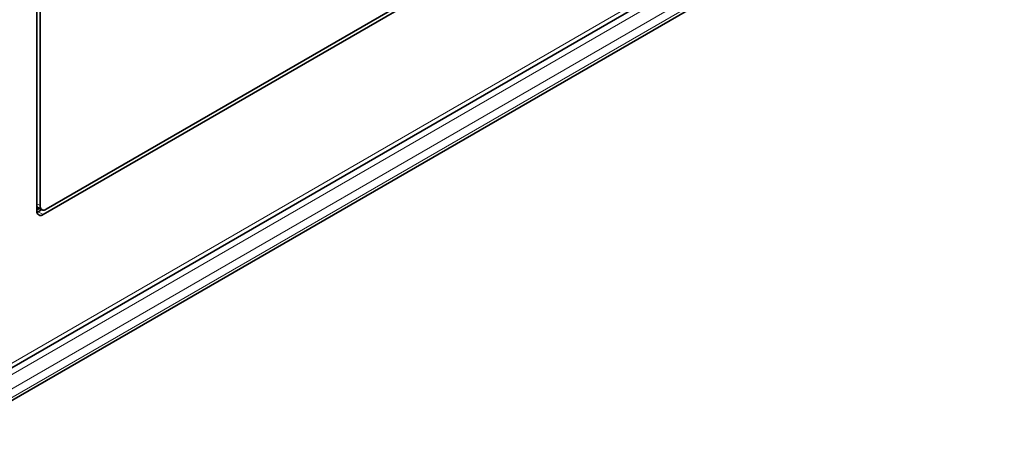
# Model space of a CAD drawing. Header units: millimetres. Extents: x 0 to 1118, y 0 to 864.
# Tile 159 of 256: x 273 to 329, y 612 to 635. Entities that reach past the tile are written whole.
import ezdxf

# ---------------------------------------------------------------- set-up
doc = ezdxf.new("R2010")
doc.units = ezdxf.units.MM

msp = doc.modelspace()

# ---------------------------------------------------------------- linework, layer by layer
at = {"color": 7, "linetype": 'Continuous', "lineweight": 18}
for p, q in [((268.391, 613.6207), (398.9599, 688.9965)), ((268.5421, 613.0649), (398.5967, 688.1438)), ((268.8956, 612.4525), (398.9502, 687.5314)), ((268.7921, 611.7293), (398.8467, 686.8082)), ((268.8956, 611.9582), (398.9502, 687.0371)), ((273.7853, 624.9157), (273.9585, 624.8157)), ((273.7853, 624.6632), (273.8575, 624.7049)), ((273.856, 624.4707), (274.1388, 624.3074))]:
    msp.add_line(p, q, dxfattribs=at)
at = {"color": 7, "linetype": 'Continuous', "lineweight": 35}
for p, q in [((268.2253, 613.2544), (398.7942, 688.6302)), ((268.4688, 611.5426), (398.5235, 686.6215)), ((273.7853, 681.3734), (273.7853, 624.5115)), ((273.9585, 681.2693), (273.9585, 624.8157)), ((274.1388, 624.3074), (319.4785, 650.4814)), ((274.3121, 624.6115), (318.9446, 650.3774)), ((273.7853, 624.7466), (274.0621, 624.5868)), ((273.9312, 624.6623), (273.7853, 624.578)), ((273.7913, 624.4402), (273.856, 624.4707)), ((274.0596, 624.5882), (273.856, 624.4707))]:
    msp.add_line(p, q, dxfattribs=at)
for centre in [(274.174, 624.7807), (274.0008, 624.4766)]:
    msp.add_arc(centre, 0.2184, 170.78596, 309.20329, dxfattribs=at)

doc.saveas('drawing.dxf')
